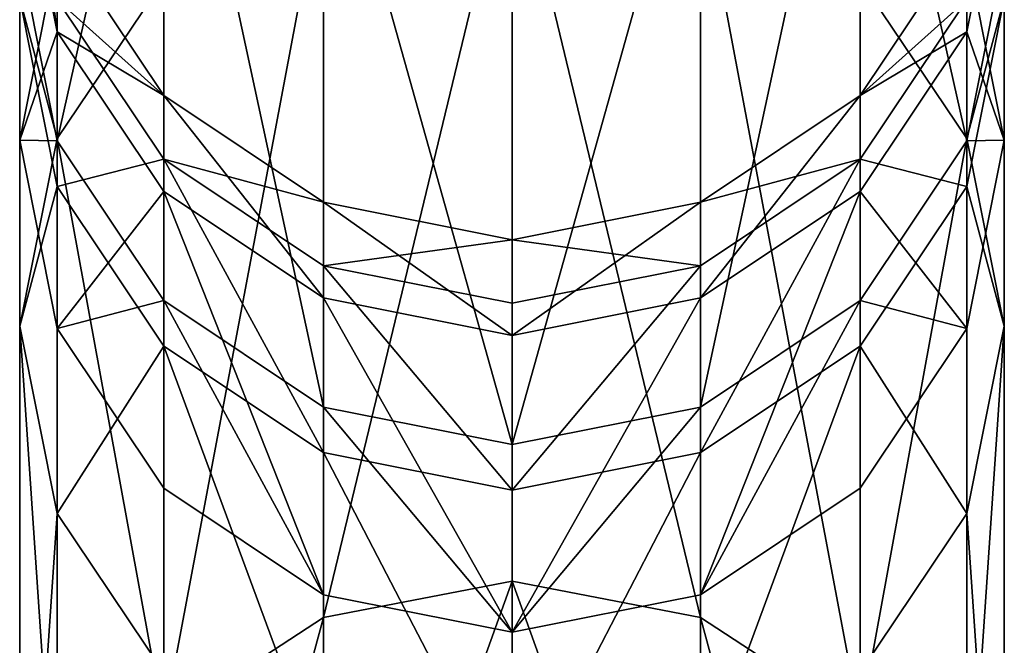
# Model space of a CAD drawing. Header units: millimetres. Extents: x 11 to 151, y -169 to 1060.
# Tile 125 of 148: x 79.19 to 84.19, y 236.13 to 239.31. Entities that reach past the tile are written whole.
import ezdxf

# ---------------------------------------------------------------- set-up
doc = ezdxf.new("R2010")
doc.units = ezdxf.units.MM
doc.header["$LTSCALE"] = 25.4
doc.layers.get('0').update_dxf_attribs({"true_color": 0xff5454})

# ---------------------------------------------------------------- blocks, each defined once
blk = doc.blocks.new('MONO-BIURKOWA-GOLD-7713.STL')
at = {"color": 18, "true_color": 0x000000}
mesh = blk.add_polyface(dxfattribs=at)
corners = [(68.5578, 418.9462, 348.9418), (68.7481, 421.2127, 278.822), (68.7481, 417.9899, 348.9164), (68.5578, 422.1671, 278.8886)]
mesh.append_faces([[corners[k] for k in face] for face in [(0, 1, 2), (1, 0, 3)]], dxfattribs={"vtx0": -1, "color": 18})
mesh = blk.add_polyface(dxfattribs=at)
corners = [(73.3675, 421.2127, 278.822), (73.5578, 418.9462, 348.9418), (73.3675, 417.9899, 348.9164), (73.5578, 422.1671, 278.8886)]
mesh.append_faces([[corners[k] for k in face] for face in [(0, 1, 2), (1, 0, 3)]], dxfattribs={"vtx0": -1, "color": 18})
mesh = blk.add_polyface(dxfattribs=at)
corners = [(68.7481, 417.9899, 348.9164), (69.29, 420.4037, 278.7655), (69.29, 417.1791, 348.8947), (68.7481, 421.2127, 278.822)]
mesh.append_faces([[corners[k] for k in face] for face in [(0, 1, 2), (1, 0, 3)]], dxfattribs={"vtx0": -1, "color": 18})
mesh = blk.add_polyface(dxfattribs=at)
corners = [(72.8255, 420.4037, 278.7655), (73.3675, 417.9899, 348.9164), (72.8255, 417.1791, 348.8947), (73.3675, 421.2127, 278.822)]
mesh.append_faces([[corners[k] for k in face] for face in [(0, 1, 2), (1, 0, 3)]], dxfattribs={"vtx0": -1, "color": 18})
mesh = blk.add_polyface(dxfattribs=at)
corners = [(68.5578, 419.5012, 590.9639), (68.7481, 418.9507, 450.9791), (68.5578, 417.994, 450.9826), (68.7481, 420.4579, 590.9523), (68.7481, 420.9443, 648.3466)]
mesh.append_faces([[corners[k] for k in face] for face in [(0, 1, 2), (3, 0, 4)]], dxfattribs={"vtx0": -1, "color": 18})
mesh.append_faces([[corners[k] for k in face] for face in [(1, 0, 3)]], dxfattribs={"vtx0": -1, "vtx1": -1, "color": 18})
mesh = blk.add_polyface(dxfattribs=at)
corners = [(69.29, 418.8085, 750.4211), (68.7481, 419.6687, 726.4311), (68.7481, 418.0012, 750.3434), (69.29, 420.4789, 726.4706)]
mesh.append_faces([[corners[k] for k in face] for face in [(0, 1, 2), (1, 0, 3)]], dxfattribs={"vtx0": -1, "color": 18})
mesh = blk.add_polyface(dxfattribs=at)
corners = [(73.3675, 419.6687, 726.4311), (72.8255, 418.8085, 750.4211), (73.3675, 418.0012, 750.3434), (72.8255, 420.4789, 726.4706)]
mesh.append_faces([[corners[k] for k in face] for face in [(0, 1, 2), (1, 0, 3)]], dxfattribs={"vtx0": -1, "color": 18})
mesh = blk.add_polyface(dxfattribs=at)
corners = [(73.3675, 418.9507, 450.9791), (73.5578, 419.5012, 590.9639), (73.5578, 417.994, 450.9826), (73.3675, 420.4579, 590.9523), (73.5578, 419.9876, 648.3494)]
mesh.append_faces([[corners[k] for k in face] for face in [(0, 1, 2), (1, 3, 4)]], dxfattribs={"vtx0": -1, "color": 18})
mesh.append_faces([[corners[k] for k in face] for face in [(1, 0, 3)]], dxfattribs={"vtx0": -1, "vtx2": -1, "color": 18})
mesh = blk.add_polyface(dxfattribs=at)
corners = [(70.1011, 416.6373, 348.8803), (69.29, 420.4037, 278.7655), (70.1011, 419.8631, 278.7278), (69.29, 417.1791, 348.8947)]
mesh.append_faces([[corners[k] for k in face] for face in [(0, 1, 2), (1, 0, 3)]], dxfattribs={"vtx0": -1, "color": 18})
mesh = blk.add_polyface(dxfattribs=at)
corners = [(72.8255, 420.4037, 278.7655), (72.0145, 416.6373, 348.8803), (72.0145, 419.8631, 278.7278), (72.8255, 417.1791, 348.8947)]
mesh.append_faces([[corners[k] for k in face] for face in [(0, 1, 2), (1, 0, 3)]], dxfattribs={"vtx0": -1, "color": 18})
mesh = blk.add_polyface(dxfattribs=at)
corners = [(68.7481, 418.5446, 590.9755), (68.5578, 417.994, 450.9826), (68.7481, 417.0374, 450.9861), (68.5578, 419.5012, 590.9639), (68.5578, 419.9876, 648.3494)]
mesh.append_faces([[corners[k] for k in face] for face in [(0, 1, 2), (3, 0, 4)]], dxfattribs={"vtx0": -1, "color": 18})
mesh.append_faces([[corners[k] for k in face] for face in [(1, 0, 3)]], dxfattribs={"vtx0": -1, "vtx1": -1, "color": 18})
mesh = blk.add_polyface(dxfattribs=at)
corners = [(68.5578, 419.9876, 648.3494), (68.7481, 418.5446, 590.9755), (68.7481, 419.0309, 648.3521)]
mesh.append_faces([[corners[k] for k in face] for face in [(0, 1, 2)]], dxfattribs={"color": 18})
mesh = blk.add_polyface(dxfattribs=at)
corners = [(68.7481, 418.9507, 450.9791), (68.5578, 418.9462, 348.9418), (68.5578, 417.994, 450.9826), (68.7481, 419.9026, 348.9673)]
mesh.append_faces([[corners[k] for k in face] for face in [(0, 1, 2), (1, 0, 3)]], dxfattribs={"vtx0": -1, "color": 18})
mesh = blk.add_polyface(dxfattribs=at)
corners = [(73.5578, 418.9462, 348.9418), (73.3675, 418.9507, 450.9791), (73.5578, 417.994, 450.9826), (73.3675, 419.9026, 348.9673)]
mesh.append_faces([[corners[k] for k in face] for face in [(0, 1, 2), (1, 0, 3)]], dxfattribs={"vtx0": -1, "color": 18})
mesh = blk.add_polyface(dxfattribs=at)
corners = [(71.0578, 416.4471, 348.8752), (70.1011, 419.8631, 278.7278), (71.0578, 419.6732, 278.7145), (70.1011, 416.6373, 348.8803)]
mesh.append_faces([[corners[k] for k in face] for face in [(0, 1, 2), (1, 0, 3)]], dxfattribs={"vtx0": -1, "color": 18})
mesh = blk.add_polyface(dxfattribs=at)
corners = [(72.0145, 419.8631, 278.7278), (71.0578, 416.4471, 348.8752), (71.0578, 419.6732, 278.7145), (72.0145, 416.6373, 348.8803)]
mesh.append_faces([[corners[k] for k in face] for face in [(0, 1, 2), (1, 0, 3)]], dxfattribs={"vtx0": -1, "color": 18})
mesh = blk.add_polyface(dxfattribs=at)
corners = [(68.7481, 418.0012, 750.3434), (68.5578, 418.7132, 726.3845), (68.5578, 417.0489, 750.2516), (68.7481, 419.6687, 726.4311)]
mesh.append_faces([[corners[k] for k in face] for face in [(0, 1, 2), (1, 0, 3)]], dxfattribs={"vtx0": -1, "color": 18})
mesh = blk.add_polyface(dxfattribs=at)
corners = [(68.5578, 418.7132, 726.3845), (68.7481, 418.7079, 697.1406), (68.7481, 417.7576, 726.3379), (68.5578, 419.6644, 697.1592)]
mesh.append_faces([[corners[k] for k in face] for face in [(0, 1, 2), (1, 0, 3)]], dxfattribs={"vtx0": -1, "color": 18})
mesh = blk.add_polyface(dxfattribs=at)
corners = [(73.5578, 418.7132, 726.3845), (73.3675, 418.0012, 750.3434), (73.5578, 417.0489, 750.2516), (73.3675, 419.6687, 726.4311)]
mesh.append_faces([[corners[k] for k in face] for face in [(0, 1, 2), (1, 0, 3)]], dxfattribs={"vtx0": -1, "color": 18})
mesh = blk.add_polyface(dxfattribs=at)
corners = [(73.3675, 418.7079, 697.1406), (73.5578, 418.7132, 726.3845), (73.3675, 417.7576, 726.3379), (73.5578, 419.6644, 697.1592)]
mesh.append_faces([[corners[k] for k in face] for face in [(0, 1, 2), (1, 0, 3)]], dxfattribs={"vtx0": -1, "color": 18})
mesh = blk.add_polyface(dxfattribs=at)
corners = [(70.1011, 415.5679, 775.9468), (71.0578, 419.5374, 750.4913), (70.1011, 419.3479, 750.4731), (71.0578, 415.7535, 775.9886)]
mesh.append_faces([[corners[k] for k in face] for face in [(0, 1, 2), (1, 0, 3)]], dxfattribs={"vtx0": -1, "color": 18})
mesh = blk.add_polyface(dxfattribs=at)
corners = [(71.0578, 419.5374, 750.4913), (72.0145, 415.5679, 775.9468), (72.0145, 419.3479, 750.4731), (71.0578, 415.7535, 775.9886)]
mesh.append_faces([[corners[k] for k in face] for face in [(0, 1, 2), (1, 0, 3)]], dxfattribs={"vtx0": -1, "color": 18})
mesh = blk.add_polyface(dxfattribs=at)
corners = [(73.5578, 417.994, 450.9826), (73.3675, 418.5446, 590.9755), (73.3675, 417.0374, 450.9861), (73.5578, 419.5012, 590.9639), (73.3675, 419.0309, 648.3521)]
mesh.append_faces([[corners[k] for k in face] for face in [(0, 1, 2), (1, 3, 4)]], dxfattribs={"vtx0": -1, "color": 18})
mesh.append_faces([[corners[k] for k in face] for face in [(1, 0, 3)]], dxfattribs={"vtx0": -1, "vtx2": -1, "color": 18})
mesh = blk.add_polyface(dxfattribs=at)
corners = [(69.29, 415.0391, 775.8275), (70.1011, 419.3479, 750.4731), (69.29, 418.8085, 750.4211), (70.1011, 415.5679, 775.9468)]
mesh.append_faces([[corners[k] for k in face] for face in [(0, 1, 2), (1, 0, 3)]], dxfattribs={"vtx0": -1, "color": 18})
mesh = blk.add_polyface(dxfattribs=at)
corners = [(72.0145, 419.3479, 750.4731), (72.8255, 415.0391, 775.8275), (72.8255, 418.8085, 750.4211), (72.0145, 415.5679, 775.9468)]
mesh.append_faces([[corners[k] for k in face] for face in [(0, 1, 2), (1, 0, 3)]], dxfattribs={"vtx0": -1, "color": 18})
mesh = blk.add_polyface(dxfattribs=at)
corners = [(69.29, 418.2198, 648.3544), (68.7481, 418.5446, 590.9755), (69.29, 417.7336, 590.9854), (68.7481, 419.0309, 648.3521)]
mesh.append_faces([[corners[k] for k in face] for face in [(0, 1, 2), (1, 0, 3)]], dxfattribs={"vtx0": -1, "color": 18})
mesh = blk.add_polyface(dxfattribs=at)
corners = [(68.7481, 418.7079, 697.1406), (69.29, 418.2198, 648.3544), (69.29, 417.897, 697.1247), (68.7481, 419.0309, 648.3521)]
mesh.append_faces([[corners[k] for k in face] for face in [(0, 1, 2), (1, 0, 3)]], dxfattribs={"vtx0": -1, "color": 18})
mesh = blk.add_polyface(dxfattribs=at)
corners = [(73.3675, 418.5446, 590.9755), (72.8255, 418.2198, 648.3544), (72.8255, 417.7336, 590.9854), (73.3675, 419.0309, 648.3521)]
mesh.append_faces([[corners[k] for k in face] for face in [(0, 1, 2), (1, 0, 3)]], dxfattribs={"vtx0": -1, "color": 18})
mesh = blk.add_polyface(dxfattribs=at)
corners = [(72.8255, 418.2198, 648.3544), (73.3675, 418.7079, 697.1406), (72.8255, 417.897, 697.1247), (73.3675, 419.0309, 648.3521)]
mesh.append_faces([[corners[k] for k in face] for face in [(0, 1, 2), (1, 0, 3)]], dxfattribs={"vtx0": -1, "color": 18})
mesh = blk.add_polyface(dxfattribs=at)
corners = [(68.5578, 417.994, 450.9826), (68.7481, 417.9899, 348.9164), (68.7481, 417.0374, 450.9861), (68.5578, 418.9462, 348.9418)]
mesh.append_faces([[corners[k] for k in face] for face in [(0, 1, 2), (1, 0, 3)]], dxfattribs={"vtx0": -1, "color": 18})
mesh = blk.add_polyface(dxfattribs=at)
corners = [(73.3675, 417.9899, 348.9164), (73.5578, 417.994, 450.9826), (73.3675, 417.0374, 450.9861), (73.5578, 418.9462, 348.9418)]
mesh.append_faces([[corners[k] for k in face] for face in [(0, 1, 2), (1, 0, 3)]], dxfattribs={"vtx0": -1, "color": 18})
mesh = blk.add_polyface(dxfattribs=at)
corners = [(69.29, 415.0391, 775.8275), (68.7481, 418.0012, 750.3434), (68.7481, 414.2478, 775.649), (69.29, 418.8085, 750.4211)]
mesh.append_faces([[corners[k] for k in face] for face in [(0, 1, 2), (1, 0, 3)]], dxfattribs={"vtx0": -1, "color": 18})
mesh = blk.add_polyface(dxfattribs=at)
corners = [(73.3675, 418.0012, 750.3434), (72.8255, 415.0391, 775.8275), (73.3675, 414.2478, 775.649), (72.8255, 418.8085, 750.4211)]
mesh.append_faces([[corners[k] for k in face] for face in [(0, 1, 2), (1, 0, 3)]], dxfattribs={"vtx0": -1, "color": 18})
mesh = blk.add_polyface(dxfattribs=at)
corners = [(68.5578, 417.0489, 750.2516), (68.7481, 417.7576, 726.3379), (68.7481, 416.0965, 750.1599), (68.5578, 418.7132, 726.3845)]
mesh.append_faces([[corners[k] for k in face] for face in [(0, 1, 2), (1, 0, 3)]], dxfattribs={"vtx0": -1, "color": 18})
mesh = blk.add_polyface(dxfattribs=at)
corners = [(68.7481, 417.7576, 726.3379), (69.29, 417.897, 697.1247), (69.29, 416.9475, 726.2983), (68.7481, 418.7079, 697.1406)]
mesh.append_faces([[corners[k] for k in face] for face in [(0, 1, 2), (1, 0, 3)]], dxfattribs={"vtx0": -1, "color": 18})
mesh = blk.add_polyface(dxfattribs=at)
corners = [(72.8255, 417.897, 697.1247), (73.3675, 417.7576, 726.3379), (72.8255, 416.9475, 726.2983), (73.3675, 418.7079, 697.1406)]
mesh.append_faces([[corners[k] for k in face] for face in [(0, 1, 2), (1, 0, 3)]], dxfattribs={"vtx0": -1, "color": 18})
mesh = blk.add_polyface(dxfattribs=at)
corners = [(73.3675, 417.7576, 726.3379), (73.5578, 417.0489, 750.2516), (73.3675, 416.0965, 750.1599), (73.5578, 418.7132, 726.3845)]
mesh.append_faces([[corners[k] for k in face] for face in [(0, 1, 2), (1, 0, 3)]], dxfattribs={"vtx0": -1, "color": 18})
mesh = blk.add_polyface(dxfattribs=at)
corners = [(69.29, 417.7336, 590.9854), (68.7481, 417.0374, 450.9861), (69.29, 416.2263, 450.989), (68.7481, 418.5446, 590.9755)]
mesh.append_faces([[corners[k] for k in face] for face in [(0, 1, 2), (1, 0, 3)]], dxfattribs={"vtx0": -1, "color": 18})
mesh = blk.add_polyface(dxfattribs=at)
corners = [(73.3675, 417.0374, 450.9861), (72.8255, 417.7336, 590.9854), (72.8255, 416.2263, 450.989), (73.3675, 418.5446, 590.9755)]
mesh.append_faces([[corners[k] for k in face] for face in [(0, 1, 2), (1, 0, 3)]], dxfattribs={"vtx0": -1, "color": 18})
mesh = blk.add_polyface(dxfattribs=at)
corners = [(70.1011, 417.1917, 590.992), (69.29, 418.2198, 648.3544), (69.29, 417.7336, 590.9854), (70.1011, 417.6779, 648.356)]
mesh.append_faces([[corners[k] for k in face] for face in [(0, 1, 2), (1, 0, 3)]], dxfattribs={"vtx0": -1, "color": 18})
mesh = blk.add_polyface(dxfattribs=at)
corners = [(70.1011, 417.6779, 648.356), (69.29, 417.897, 697.1247), (69.29, 418.2198, 648.3544), (70.1011, 417.3551, 697.1142)]
mesh.append_faces([[corners[k] for k in face] for face in [(0, 1, 2), (1, 0, 3)]], dxfattribs={"vtx0": -1, "color": 18})
mesh = blk.add_polyface(dxfattribs=at)
corners = [(72.8255, 418.2198, 648.3544), (72.0145, 417.1917, 590.992), (72.8255, 417.7336, 590.9854), (72.0145, 417.6779, 648.356)]
mesh.append_faces([[corners[k] for k in face] for face in [(0, 1, 2), (1, 0, 3)]], dxfattribs={"vtx0": -1, "color": 18})
mesh = blk.add_polyface(dxfattribs=at)
corners = [(72.8255, 417.897, 697.1247), (72.0145, 417.6779, 648.356), (72.8255, 418.2198, 648.3544), (72.0145, 417.3551, 697.1142)]
mesh.append_faces([[corners[k] for k in face] for face in [(0, 1, 2), (1, 0, 3)]], dxfattribs={"vtx0": -1, "color": 18})
mesh = blk.add_polyface(dxfattribs=at)
corners = [(68.7481, 414.2478, 775.649), (68.5578, 417.0489, 750.2516), (68.5578, 413.3144, 775.4386), (68.7481, 418.0012, 750.3434)]
mesh.append_faces([[corners[k] for k in face] for face in [(0, 1, 2), (1, 0, 3)]], dxfattribs={"vtx0": -1, "color": 18})
mesh = blk.add_polyface(dxfattribs=at)
corners = [(73.5578, 417.0489, 750.2516), (73.3675, 414.2478, 775.649), (73.5578, 413.3144, 775.4386), (73.3675, 418.0012, 750.3434)]
mesh.append_faces([[corners[k] for k in face] for face in [(0, 1, 2), (1, 0, 3)]], dxfattribs={"vtx0": -1, "color": 18})
mesh = blk.add_polyface(dxfattribs=at)
corners = [(68.7481, 417.0374, 450.9861), (69.29, 417.1791, 348.8947), (69.29, 416.2263, 450.989), (68.7481, 417.9899, 348.9164)]
mesh.append_faces([[corners[k] for k in face] for face in [(0, 1, 2), (1, 0, 3)]], dxfattribs={"vtx0": -1, "color": 18})
mesh = blk.add_polyface(dxfattribs=at)
corners = [(72.8255, 417.1791, 348.8947), (73.3675, 417.0374, 450.9861), (72.8255, 416.2263, 450.989), (73.3675, 417.9899, 348.9164)]
mesh.append_faces([[corners[k] for k in face] for face in [(0, 1, 2), (1, 0, 3)]], dxfattribs={"vtx0": -1, "color": 18})
mesh = blk.add_polyface(dxfattribs=at)
corners = [(70.1011, 416.4062, 726.272), (69.29, 417.897, 697.1247), (70.1011, 417.3551, 697.1142), (69.29, 416.9475, 726.2983)]
mesh.append_faces([[corners[k] for k in face] for face in [(0, 1, 2), (1, 0, 3)]], dxfattribs={"vtx0": -1, "color": 18})
mesh = blk.add_polyface(dxfattribs=at)
corners = [(72.8255, 417.897, 697.1247), (72.0145, 416.4062, 726.272), (72.0145, 417.3551, 697.1142), (72.8255, 416.9475, 726.2983)]
mesh.append_faces([[corners[k] for k in face] for face in [(0, 1, 2), (1, 0, 3)]], dxfattribs={"vtx0": -1, "color": 18})
mesh = blk.add_polyface(dxfattribs=at)
corners = [(68.7481, 416.0965, 750.1599), (69.29, 416.9475, 726.2983), (69.29, 415.2892, 750.0821), (68.7481, 417.7576, 726.3379)]
mesh.append_faces([[corners[k] for k in face] for face in [(0, 1, 2), (1, 0, 3)]], dxfattribs={"vtx0": -1, "color": 18})
mesh = blk.add_polyface(dxfattribs=at)
corners = [(72.8255, 416.9475, 726.2983), (73.3675, 416.0965, 750.1599), (72.8255, 415.2892, 750.0821), (73.3675, 417.7576, 726.3379)]
mesh.append_faces([[corners[k] for k in face] for face in [(0, 1, 2), (1, 0, 3)]], dxfattribs={"vtx0": -1, "color": 18})
mesh = blk.add_polyface(dxfattribs=at)
corners = [(70.1011, 415.6844, 450.991), (69.29, 417.7336, 590.9854), (69.29, 416.2263, 450.989), (70.1011, 417.1917, 590.992)]
mesh.append_faces([[corners[k] for k in face] for face in [(0, 1, 2), (1, 0, 3)]], dxfattribs={"vtx0": -1, "color": 18})
mesh = blk.add_polyface(dxfattribs=at)
corners = [(72.8255, 417.7336, 590.9854), (72.0145, 415.6844, 450.991), (72.8255, 416.2263, 450.989), (72.0145, 417.1917, 590.992)]
mesh.append_faces([[corners[k] for k in face] for face in [(0, 1, 2), (1, 0, 3)]], dxfattribs={"vtx0": -1, "color": 18})
mesh = blk.add_polyface(dxfattribs=at)
corners = [(71.0578, 417.0014, 590.9943), (70.1011, 417.6779, 648.356), (70.1011, 417.1917, 590.992), (71.0578, 417.4876, 648.3565)]
mesh.append_faces([[corners[k] for k in face] for face in [(0, 1, 2), (1, 0, 3)]], dxfattribs={"vtx0": -1, "color": 18})
mesh = blk.add_polyface(dxfattribs=at)
corners = [(71.0578, 417.4876, 648.3565), (70.1011, 417.3551, 697.1142), (70.1011, 417.6779, 648.356), (71.0578, 417.1649, 697.1105)]
mesh.append_faces([[corners[k] for k in face] for face in [(0, 1, 2), (1, 0, 3)]], dxfattribs={"vtx0": -1, "color": 18})
mesh = blk.add_polyface(dxfattribs=at)
corners = [(72.0145, 417.6779, 648.356), (71.0578, 417.0014, 590.9943), (72.0145, 417.1917, 590.992), (71.0578, 417.4876, 648.3565)]
mesh.append_faces([[corners[k] for k in face] for face in [(0, 1, 2), (1, 0, 3)]], dxfattribs={"vtx0": -1, "color": 18})
mesh = blk.add_polyface(dxfattribs=at)
corners = [(72.0145, 417.3551, 697.1142), (71.0578, 417.4876, 648.3565), (72.0145, 417.6779, 648.356), (71.0578, 417.1649, 697.1105)]
mesh.append_faces([[corners[k] for k in face] for face in [(0, 1, 2), (1, 0, 3)]], dxfattribs={"vtx0": -1, "color": 18})
mesh = blk.add_polyface(dxfattribs=at)
corners = [(71.0578, 416.2161, 726.2627), (70.1011, 417.3551, 697.1142), (71.0578, 417.1649, 697.1105), (70.1011, 416.4062, 726.272)]
mesh.append_faces([[corners[k] for k in face] for face in [(0, 1, 2), (1, 0, 3)]], dxfattribs={"vtx0": -1, "color": 18})
mesh = blk.add_polyface(dxfattribs=at)
corners = [(72.0145, 417.3551, 697.1142), (71.0578, 416.2161, 726.2627), (71.0578, 417.1649, 697.1105), (72.0145, 416.4062, 726.272)]
mesh.append_faces([[corners[k] for k in face] for face in [(0, 1, 2), (1, 0, 3)]], dxfattribs={"vtx0": -1, "color": 18})
mesh = blk.add_polyface(dxfattribs=at)
corners = [(70.1011, 415.6844, 450.991), (69.29, 417.1791, 348.8947), (70.1011, 416.6373, 348.8803), (69.29, 416.2263, 450.989)]
mesh.append_faces([[corners[k] for k in face] for face in [(0, 1, 2), (1, 0, 3)]], dxfattribs={"vtx0": -1, "color": 18})
mesh = blk.add_polyface(dxfattribs=at)
corners = [(71.0578, 415.4941, 450.9917), (70.1011, 417.1917, 590.992), (70.1011, 415.6844, 450.991), (71.0578, 417.0014, 590.9943)]
mesh.append_faces([[corners[k] for k in face] for face in [(0, 1, 2), (1, 0, 3)]], dxfattribs={"vtx0": -1, "color": 18})
mesh = blk.add_polyface(dxfattribs=at)
corners = [(72.0145, 417.1917, 590.992), (71.0578, 415.4941, 450.9917), (72.0145, 415.6844, 450.991), (71.0578, 417.0014, 590.9943)]
mesh.append_faces([[corners[k] for k in face] for face in [(0, 1, 2), (1, 0, 3)]], dxfattribs={"vtx0": -1, "color": 18})
mesh = blk.add_polyface(dxfattribs=at)
corners = [(72.8255, 417.1791, 348.8947), (72.0145, 415.6844, 450.991), (72.0145, 416.6373, 348.8803), (72.8255, 416.2263, 450.989)]
mesh.append_faces([[corners[k] for k in face] for face in [(0, 1, 2), (1, 0, 3)]], dxfattribs={"vtx0": -1, "color": 18})
mesh = blk.add_polyface(dxfattribs=at)
corners = [(68.5578, 413.3144, 775.4386), (68.7481, 416.0965, 750.1599), (68.7481, 412.381, 775.2281), (68.5578, 417.0489, 750.2516)]
mesh.append_faces([[corners[k] for k in face] for face in [(0, 1, 2), (1, 0, 3)]], dxfattribs={"vtx0": -1, "color": 18})
mesh = blk.add_polyface(dxfattribs=at)
corners = [(73.3675, 416.0965, 750.1599), (73.5578, 413.3144, 775.4386), (73.3675, 412.381, 775.2281), (73.5578, 417.0489, 750.2516)]
mesh.append_faces([[corners[k] for k in face] for face in [(0, 1, 2), (1, 0, 3)]], dxfattribs={"vtx0": -1, "color": 18})
mesh = blk.add_polyface(dxfattribs=at)
corners = [(70.1011, 414.7498, 750.0302), (69.29, 416.9475, 726.2983), (70.1011, 416.4062, 726.272), (69.29, 415.2892, 750.0821)]
mesh.append_faces([[corners[k] for k in face] for face in [(0, 1, 2), (1, 0, 3)]], dxfattribs={"vtx0": -1, "color": 18})
mesh = blk.add_polyface(dxfattribs=at)
corners = [(72.8255, 416.9475, 726.2983), (72.0145, 414.7498, 750.0302), (72.0145, 416.4062, 726.272), (72.8255, 415.2892, 750.0821)]
mesh.append_faces([[corners[k] for k in face] for face in [(0, 1, 2), (1, 0, 3)]], dxfattribs={"vtx0": -1, "color": 18})
mesh = blk.add_polyface(dxfattribs=at)
corners = [(71.0578, 415.4941, 450.9917), (70.1011, 416.6373, 348.8803), (71.0578, 416.4471, 348.8752), (70.1011, 415.6844, 450.991)]
mesh.append_faces([[corners[k] for k in face] for face in [(0, 1, 2), (1, 0, 3)]], dxfattribs={"vtx0": -1, "color": 18})
mesh = blk.add_polyface(dxfattribs=at)
corners = [(72.0145, 416.6373, 348.8803), (71.0578, 415.4941, 450.9917), (71.0578, 416.4471, 348.8752), (72.0145, 415.6844, 450.991)]
mesh.append_faces([[corners[k] for k in face] for face in [(0, 1, 2), (1, 0, 3)]], dxfattribs={"vtx0": -1, "color": 18})
mesh = blk.add_polyface(dxfattribs=at)
corners = [(71.0578, 414.5603, 750.0118), (70.1011, 416.4062, 726.272), (71.0578, 416.2161, 726.2627), (70.1011, 414.7498, 750.0302)]
mesh.append_faces([[corners[k] for k in face] for face in [(0, 1, 2), (1, 0, 3)]], dxfattribs={"vtx0": -1, "color": 18})
mesh = blk.add_polyface(dxfattribs=at)
corners = [(72.0145, 416.4062, 726.272), (71.0578, 414.5603, 750.0118), (71.0578, 416.2161, 726.2627), (72.0145, 414.7498, 750.0302)]
mesh.append_faces([[corners[k] for k in face] for face in [(0, 1, 2), (1, 0, 3)]], dxfattribs={"vtx0": -1, "color": 18})
mesh = blk.add_polyface(dxfattribs=at)
corners = [(68.7481, 412.381, 775.2281), (69.29, 415.2892, 750.0821), (69.29, 411.5896, 775.0497), (68.7481, 416.0965, 750.1599)]
mesh.append_faces([[corners[k] for k in face] for face in [(0, 1, 2), (1, 0, 3)]], dxfattribs={"vtx0": -1, "color": 18})
mesh = blk.add_polyface(dxfattribs=at)
corners = [(72.8255, 415.2892, 750.0821), (73.3675, 412.381, 775.2281), (72.8255, 411.5896, 775.0497), (73.3675, 416.0965, 750.1599)]
mesh.append_faces([[corners[k] for k in face] for face in [(0, 1, 2), (1, 0, 3)]], dxfattribs={"vtx0": -1, "color": 18})
mesh = blk.add_polyface(dxfattribs=at)
corners = [(70.1011, 413.0876, 784.9178), (71.0578, 415.7535, 775.9886), (70.1011, 415.5679, 775.9468), (71.0578, 413.2677, 784.9791)]
mesh.append_faces([[corners[k] for k in face] for face in [(0, 1, 2), (1, 0, 3)]], dxfattribs={"vtx0": -1, "color": 18})
mesh = blk.add_polyface(dxfattribs=at)
corners = [(71.0578, 415.7535, 775.9886), (72.0145, 413.0876, 784.9178), (72.0145, 415.5679, 775.9468), (71.0578, 413.2677, 784.9791)]
mesh.append_faces([[corners[k] for k in face] for face in [(0, 1, 2), (1, 0, 3)]], dxfattribs={"vtx0": -1, "color": 18})
mesh = blk.add_polyface(dxfattribs=at)
corners = [(69.29, 412.5745, 784.7432), (70.1011, 415.5679, 775.9468), (69.29, 415.0391, 775.8275), (70.1011, 413.0876, 784.9178)]
mesh.append_faces([[corners[k] for k in face] for face in [(0, 1, 2), (1, 0, 3)]], dxfattribs={"vtx0": -1, "color": 18})
mesh = blk.add_polyface(dxfattribs=at)
corners = [(72.0145, 415.5679, 775.9468), (72.8255, 412.5745, 784.7432), (72.8255, 415.0391, 775.8275), (72.0145, 413.0876, 784.9178)]
mesh.append_faces([[corners[k] for k in face] for face in [(0, 1, 2), (1, 0, 3)]], dxfattribs={"vtx0": -1, "color": 18})

msp = doc.modelspace()

# ---------------------------------------------------------------- block references
at = {"color": 0}
msp.add_blockref('MONO-BIURKOWA-GOLD-7713.STL', (10.6325, -179.2931, -757.8436), dxfattribs=at)

doc.saveas('drawing.dxf')
